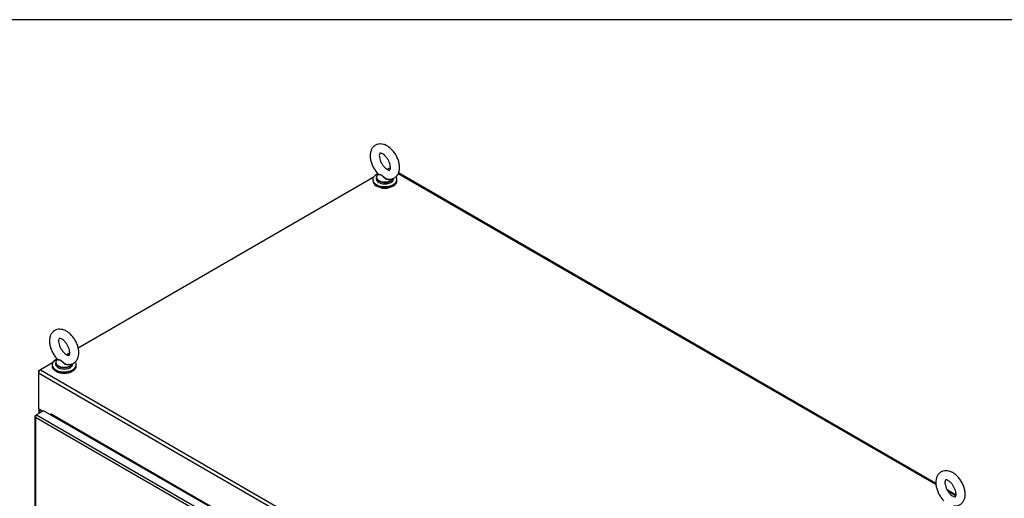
# Model space of a CAD drawing. Header units: inches. Extents: x 2 to 538, y -2 to 358.
# Tile 17 of 18: x 399 to 470, y 323 to 358. Entities that reach past the tile are written whole.
import ezdxf

# ---------------------------------------------------------------- set-up
doc = ezdxf.new("R2010")
doc.units = ezdxf.units.IN
doc.header["$MEASUREMENT"] = 0
for name, color, linetype in [('COM44036', 7, 'Continuous'), ('COM71118-4', 7, 'Continuous'), ('COM71119-3', 7, 'Continuous'), ('Default', 7, 'Continuous'), ('SCS00680', 7, 'Continuous'), ('WAF25362', 7, 'Continuous'), ('WAM254785', 7, 'Continuous')]:
    doc.layers.add(name, color=color, linetype=linetype)

# ---------------------------------------------------------------- blocks, each defined once
blk = doc.blocks.new('SE1')
at = {"layer": 'COM44036', "color": 7, "linetype": 'Continuous'}
for p, q in [((400.585, 329.814), (400.068, 329.515)), ((420.989, 318.034), (400.585, 329.814)), ((399.959, 329.418), (399.959, 278.848)), ((399.987, 329.409), (399.96, 329.407)), ((400.001, 329.32), (400, 329.321)), ((400, 329.321), (400, 329.32)), ((400, 329.32), (400.001, 329.32)), ((400, 329.32), (400.001, 329.32)), ((400.001, 329.476), (400.068, 329.515)), ((420.37, 317.56), (400.001, 329.32)), ((400.001, 329.32), (400.001, 278.829)), ((400.001, 329.32), (400.001, 329.32)), ((400.068, 329.515), (420.471, 317.735))]:
    blk.add_line(p, q, dxfattribs=at)
for centre, radius, start, end in [((400.127, 329.432), 0.169, 188.66802, 221.43114), ((400.247, 329.403), 0.26, 175.70571, 198.6064)]:
    blk.add_arc(centre, radius, start, end, dxfattribs=at)
for centre, major_axis, start_param, end_param in [((400.102, 329.418), (0.143, 0), 2.356194, 3.27243), ((400.068, 329.398), (0.071, 0.124), 0.785398, 1.701633)]:
    blk.add_ellipse(centre, major_axis=major_axis, ratio=0.57735, start_param=start_param, end_param=end_param, dxfattribs=at)
at = {"layer": 'COM71118-4', "color": 7, "linetype": 'Continuous'}
for p, q in [((425.578, 347.328), (425.456, 347.258)), ((425.656, 347.283), (425.578, 347.328)), ((465.14, 324.487), (426.232, 346.951)), ((465.132, 324.556), (426.256, 347.002)), ((424.43, 346.666), (403.088, 334.344)), ((402.481, 333.993), (402.254, 333.863)), ((401.229, 333.27), (400.348, 332.762)), ((400.348, 332.762), (442.683, 308.32)), ((442.549, 308.088), (400.214, 332.529)), ((400.214, 332.529), (400.214, 329.953)), ((400.521, 329.776), (400.214, 329.953)), ((401.098, 329.574), (401.109, 329.58)), ((401.098, 329.574), (401.098, 329.518)), ((441.643, 306.165), (401.119, 329.561)), ((466.589, 323.715), (465.953, 324.082)), ((466.576, 323.658), (466.016, 323.981))]:
    blk.add_line(p, q, dxfattribs=at)
for centre, major_axis, start_param, end_param in [((425.578, 347.173), (-0.095, -0.165), 3.141593, 3.926991), ((400.348, 332.607), (0.095, 0.165), 0.785398, 2.356194), ((401.109, 329.568), (0.0075, -0.013), 0.785398, 3.926991), ((401.052, 329.523), (0.0475, 0.0823), 4.910936, 5.497787)]:
    blk.add_ellipse(centre, major_axis=major_axis, ratio=0.57735, start_param=start_param, end_param=end_param, dxfattribs=at)
at = {"layer": 'COM71119-3', "color": 7, "linetype": 'Continuous'}
for p, q in [((400.214, 332.685), (400.348, 332.762)), ((400.253, 332.662), (400.214, 332.685)), ((400.214, 332.685), (400.214, 332.529)), ((400.226, 329.947), (400.226, 329.606)), ((400.281, 329.89), (400.281, 329.638)), ((400.499, 329.764), (400.281, 329.89))]:
    blk.add_line(p, q, dxfattribs=at)
blk.add_ellipse((400.416, 329.968), major_axis=(0.19, 0), ratio=0.57735, start_param=3.357369, end_param=3.926991, dxfattribs=at)
at = {"layer": 'SCS00680', "color": 7, "linetype": 'Continuous'}
for p, q in [((424.801, 346.93), (424.776, 346.911)), ((424.646, 346.672), (424.646, 346.575)), ((425.896, 346.575), (425.896, 346.612)), ((401.599, 333.535), (401.575, 333.515)), ((401.445, 333.277), (401.445, 333.179)), ((402.695, 333.179), (402.695, 333.216))]:
    blk.add_line(p, q, dxfattribs=at)
for centre, major_axis, start_param, end_param in [((425.271, 346.704), (0.611, 0), 2.514731, 3.246388), ((425.271, 346.672), (-0.625, 0), 0, 2.941471), ((425.271, 346.575), (-0.625, 0), 0, 3.141593), ((425.271, 346.704), (0.611, 0), 3.246388, 5.96386), ((402.07, 333.308), (0.611, 0), 2.514731, 3.246388), ((402.07, 333.277), (-0.625, 0), 0, 2.941471), ((402.07, 333.179), (-0.625, 0), 0, 3.141593), ((402.07, 333.308), (0.611, 0), 3.246388, 5.96386)]:
    blk.add_ellipse(centre, major_axis=major_axis, ratio=0.57735, start_param=start_param, end_param=end_param, dxfattribs=at)
for points, knots in [([(426.335, 347.4), (426.333, 347.455), (426.328, 347.585), (426.28, 347.827), (426.179, 348.103), (426.036, 348.368), (425.858, 348.609), (425.651, 348.815), (425.421, 348.976), (425.186, 349.075), (424.958, 349.109), (424.743, 349.084), (424.547, 348.995), (424.388, 348.849), (424.28, 348.667), (424.217, 348.453), (424.2, 348.21), (424.232, 347.943), (424.313, 347.666), (424.438, 347.393), (424.601, 347.146), (424.732, 346.982), (424.801, 346.925), (424.802, 346.924)], [0, 0, 0, 0, 0.029548, 0.082867, 0.135992, 0.188967, 0.242095, 0.295724, 0.350337, 0.406232, 0.453493, 0.49823, 0.546788, 0.592676, 0.637784, 0.684518, 0.734331, 0.786742, 0.839923, 0.892944, 0.945953, 0.99931, 1, 1, 1, 1]), ([(425.672, 347.4), (425.671, 347.375), (425.669, 347.313), (425.646, 347.237), (425.623, 347.212), (425.625, 347.213), (425.598, 347.205), (425.513, 347.223), (425.394, 347.285), (425.258, 347.397), (425.125, 347.551), (425.009, 347.735), (424.923, 347.932), (424.875, 348.122), (424.866, 348.28), (424.886, 348.388), (424.914, 348.433), (424.919, 348.433), (424.928, 348.44), (424.997, 348.434), (425.109, 348.387), (425.243, 348.288), (425.378, 348.146), (425.501, 347.969), (425.597, 347.773), (425.656, 347.585), (425.671, 347.46), (425.672, 347.41), (425.672, 347.4)], [0, 0, 0, 0, 0.020535, 0.059286, 0.099061, 0.143613, 0.185966, 0.223077, 0.262419, 0.302113, 0.342876, 0.384488, 0.426357, 0.467697, 0.507932, 0.54703, 0.58639, 0.628596, 0.673123, 0.710709, 0.750475, 0.789998, 0.830426, 0.871837, 0.913696, 0.955275, 0.993146, 1, 1, 1, 1]), ([(425.648, 346.538), (425.607, 346.518), (425.558, 346.511), (425.477, 346.52), (425.446, 346.528), (425.385, 346.55), (425.357, 346.565), (425.272, 346.615), (425.223, 346.657), (425.155, 346.724), (425.133, 346.747), (425.09, 346.791), (425.068, 346.811), (425.022, 346.842), (424.999, 346.851), (424.954, 346.862), (424.933, 346.864), (424.874, 346.868), (424.843, 346.869), (424.799, 346.883), (424.789, 346.895), (424.796, 346.913)], [0.5731811, 0.5731811, 0.5731811, 0.5731811, 0.625, 0.625, 0.65625, 0.65625, 0.6875, 0.6875, 0.75, 0.75, 0.78125, 0.78125, 0.8125, 0.8125, 0.84375, 0.84375, 0.875, 0.875, 0.9375, 0.9375, 1, 1, 1, 1]), ([(424.801, 346.925), (424.806, 346.92), (424.812, 346.916), (424.842, 346.903), (424.875, 346.898), (424.933, 346.888), (424.954, 346.885), (424.997, 346.872), (425.021, 346.862), (425.088, 346.821), (425.132, 346.777), (425.223, 346.693), (425.272, 346.652), (425.383, 346.586), (425.444, 346.561), (425.511, 346.551), (425.516, 346.551), (425.521, 346.55)], [0.0398768, 0.0398768, 0.0398768, 0.0398768, 0.0625, 0.0625, 0.125, 0.125, 0.15625, 0.15625, 0.1875, 0.1875, 0.25, 0.25, 0.3125, 0.3125, 0.375, 0.375, 0.380289, 0.380289, 0.380289, 0.380289]), ([(425.521, 346.555), (425.583, 346.55), (425.699, 346.543), (425.894, 346.597), (426.071, 346.709), (426.207, 346.873), (426.295, 347.068), (426.331, 347.253), (426.334, 347.361), (426.335, 347.4)], [0, 0, 0, 0, 0.127922, 0.280452, 0.443455, 0.600447, 0.758203, 0.924485, 1, 1, 1, 1]), ([(403.133, 334.005), (403.132, 334.059), (403.127, 334.189), (403.078, 334.432), (402.977, 334.707), (402.834, 334.973), (402.656, 335.213), (402.449, 335.419), (402.219, 335.581), (401.984, 335.68), (401.756, 335.714), (401.541, 335.689), (401.345, 335.6), (401.187, 335.454), (401.078, 335.271), (401.015, 335.058), (400.998, 334.815), (401.03, 334.548), (401.111, 334.271), (401.237, 333.997), (401.4, 333.751), (401.53, 333.587), (401.599, 333.53), (401.6, 333.529)], [0, 0, 0, 0, 0.029548, 0.082867, 0.135992, 0.188967, 0.242095, 0.295724, 0.350337, 0.406232, 0.453493, 0.49823, 0.546788, 0.592676, 0.637784, 0.684518, 0.734331, 0.786742, 0.839923, 0.892944, 0.945953, 0.99931, 1, 1, 1, 1]), ([(402.471, 334.005), (402.47, 333.979), (402.468, 333.917), (402.444, 333.842), (402.422, 333.816), (402.423, 333.818), (402.396, 333.81), (402.312, 333.827), (402.193, 333.889), (402.057, 334.001), (401.923, 334.155), (401.807, 334.34), (401.721, 334.537), (401.673, 334.726), (401.664, 334.885), (401.685, 334.993), (401.713, 335.037), (401.717, 335.037), (401.727, 335.044), (401.795, 335.039), (401.907, 334.991), (402.041, 334.893), (402.177, 334.751), (402.299, 334.574), (402.396, 334.378), (402.454, 334.19), (402.47, 334.065), (402.471, 334.014), (402.471, 334.005)], [0, 0, 0, 0, 0.020535, 0.059286, 0.099061, 0.143613, 0.185966, 0.223077, 0.262419, 0.302113, 0.342876, 0.384488, 0.426357, 0.467697, 0.507932, 0.54703, 0.58639, 0.628596, 0.673123, 0.710709, 0.750475, 0.789998, 0.830426, 0.871837, 0.913696, 0.955275, 0.993146, 1, 1, 1, 1]), ([(402.469, 333.155), (402.426, 333.126), (402.366, 333.114), (402.275, 333.125), (402.244, 333.133), (402.184, 333.155), (402.155, 333.169), (402.071, 333.219), (402.021, 333.261), (401.953, 333.329), (401.931, 333.352), (401.888, 333.395), (401.866, 333.416), (401.821, 333.446), (401.797, 333.456), (401.752, 333.466), (401.731, 333.468), (401.673, 333.473), (401.641, 333.474), (401.598, 333.488), (401.587, 333.499), (401.594, 333.518)], [0.5628377, 0.5628377, 0.5628377, 0.5628377, 0.625, 0.625, 0.65625, 0.65625, 0.6875, 0.6875, 0.75, 0.75, 0.78125, 0.78125, 0.8125, 0.8125, 0.84375, 0.84375, 0.875, 0.875, 0.9375, 0.9375, 1, 1, 1, 1]), ([(401.599, 333.529), (401.604, 333.525), (401.611, 333.521), (401.641, 333.508), (401.673, 333.503), (401.731, 333.493), (401.752, 333.489), (401.796, 333.476), (401.819, 333.467), (401.887, 333.425), (401.93, 333.381), (402.021, 333.298), (402.071, 333.257), (402.181, 333.191), (402.242, 333.166), (402.309, 333.156), (402.314, 333.155), (402.32, 333.155)], [0.0398768, 0.0398768, 0.0398768, 0.0398768, 0.0625, 0.0625, 0.125, 0.125, 0.15625, 0.15625, 0.1875, 0.1875, 0.25, 0.25, 0.3125, 0.3125, 0.375, 0.375, 0.380289, 0.380289, 0.380289, 0.380289]), ([(402.319, 333.159), (402.382, 333.154), (402.498, 333.148), (402.692, 333.202), (402.869, 333.314), (403.006, 333.478), (403.094, 333.673), (403.129, 333.858), (403.132, 333.966), (403.133, 334.005)], [0, 0, 0, 0, 0.127922, 0.280452, 0.443455, 0.600447, 0.758203, 0.924485, 1, 1, 1, 1]), ([(467.255, 323.775), (467.253, 323.829), (467.249, 323.959), (467.2, 324.202), (467.099, 324.477), (466.956, 324.743), (466.778, 324.983), (466.571, 325.19), (466.341, 325.351), (466.106, 325.45), (465.878, 325.484), (465.663, 325.459), (465.467, 325.37), (465.309, 325.224), (465.2, 325.041), (465.137, 324.828), (465.12, 324.585), (465.152, 324.318), (465.233, 324.041), (465.359, 323.768), (465.522, 323.521), (465.652, 323.357), (465.721, 323.3), (465.722, 323.299)], [0, 0, 0, 0, 0.029548, 0.082867, 0.135992, 0.188967, 0.242095, 0.295724, 0.350337, 0.406232, 0.453493, 0.49823, 0.546788, 0.592676, 0.637784, 0.684518, 0.734331, 0.786742, 0.839923, 0.892944, 0.945953, 0.99931, 1, 1, 1, 1]), ([(466.592, 323.775), (466.592, 323.75), (466.589, 323.687), (466.566, 323.612), (466.544, 323.587), (466.545, 323.588), (466.518, 323.58), (466.434, 323.597), (466.314, 323.66), (466.178, 323.772), (466.045, 323.925), (465.929, 324.11), (465.843, 324.307), (465.795, 324.496), (465.786, 324.655), (465.807, 324.763), (465.835, 324.807), (465.839, 324.807), (465.849, 324.814), (465.917, 324.809), (466.029, 324.761), (466.163, 324.663), (466.299, 324.521), (466.421, 324.344), (466.517, 324.148), (466.576, 323.96), (466.592, 323.835), (466.592, 323.784), (466.592, 323.775)], [0, 0, 0, 0, 0.020535, 0.059286, 0.099061, 0.143613, 0.185966, 0.223077, 0.262419, 0.302113, 0.342876, 0.384488, 0.426357, 0.467697, 0.507932, 0.54703, 0.58639, 0.628596, 0.673123, 0.710709, 0.750475, 0.789998, 0.830426, 0.871837, 0.913696, 0.955275, 0.993146, 1, 1, 1, 1]), ([(466.441, 322.929), (466.504, 322.925), (466.62, 322.918), (466.814, 322.972), (466.991, 323.084), (467.127, 323.248), (467.215, 323.443), (467.251, 323.628), (467.254, 323.736), (467.255, 323.775)], [0, 0, 0, 0, 0.127922, 0.280452, 0.443455, 0.600447, 0.758203, 0.924485, 1, 1, 1, 1])]:
    blk.add_open_spline(points, degree=3, knots=knots, dxfattribs=at)
at = {"layer": 'WAF25362', "color": 7, "linetype": 'Continuous'}
for p, q in [((424.396, 346.526), (424.396, 346.437)), ((426.146, 346.437), (426.146, 346.526)), ((401.195, 333.13), (401.195, 333.041)), ((402.945, 333.041), (402.945, 333.13))]:
    blk.add_line(p, q, dxfattribs=at)
for centre, start_param, end_param in [((425.271, 346.526), 2.150173, 6.283185), ((425.271, 346.437), 3.141593, 6.283185), ((425.271, 346.526), 0, 0.408783), ((402.07, 333.13), 2.168966, 6.283185), ((402.07, 333.041), 3.141593, 6.283185), ((402.07, 333.13), 0, 0.408783)]:
    blk.add_ellipse(centre, major_axis=(0.875, 0), ratio=0.57735, start_param=start_param, end_param=end_param, dxfattribs=at)
at = {"layer": 'WAM254785', "color": 7, "linetype": 'Continuous'}
for centre, start_param, end_param in [((425.271, 346.335), 3.846785, 5.577993), ((402.07, 332.939), 3.846786, 5.577992)]:
    blk.add_ellipse(centre, major_axis=(0.75, 0), ratio=0.57735, start_param=start_param, end_param=end_param, dxfattribs=at)
blk = doc.blocks.new('BORDER')
at = {"layer": 'Default', "color": 7, "linetype": 'Continuous'}
blk.add_line((0, 27.86), (-41.86, 27.86), dxfattribs=at)

msp = doc.modelspace()

# ---------------------------------------------------------------- block references
at = {"layer": 'Default', "color": 7, "xscale": 12.8, "yscale": 12.8, "zscale": 12.8}
msp.add_blockref('BORDER', (537.834, 1.476), dxfattribs=at)
at = {"layer": 'Default'}
msp.add_blockref('SE1', (0, 0), dxfattribs=at)

doc.saveas('drawing.dxf')
